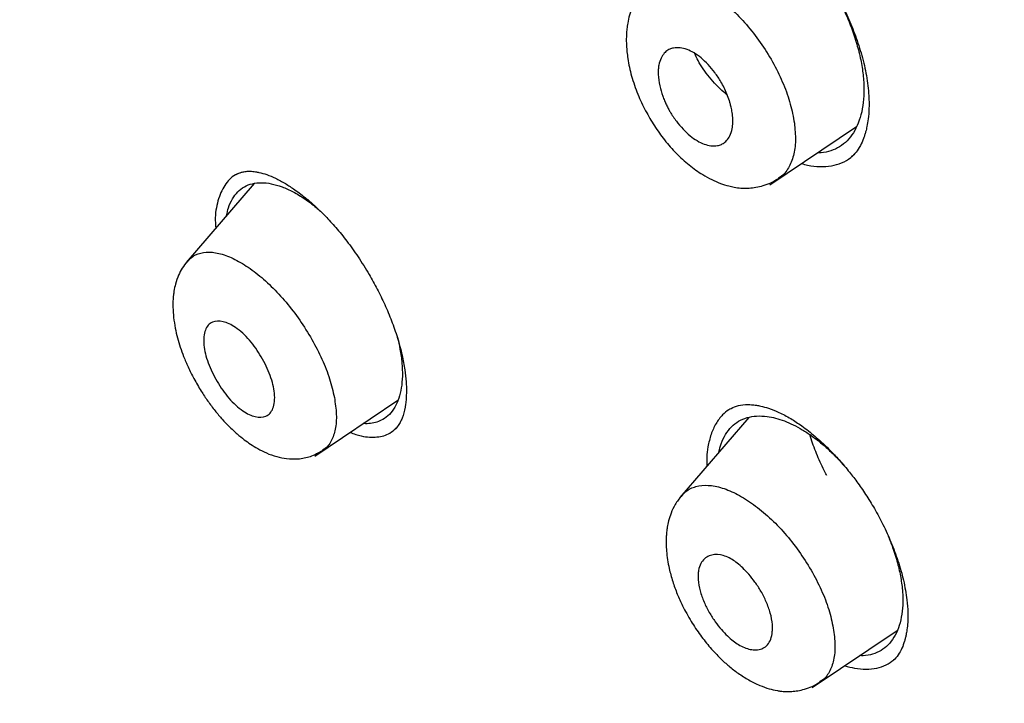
# Model space of a CAD drawing. Header units: millimetres. Extents: x 8 to 1937, y 12 to 2736.
# Tile 28 of 135: x 1412 to 1428, y 724 to 736. Entities that reach past the tile are written whole.
import ezdxf

# ---------------------------------------------------------------- set-up
doc = ezdxf.new("R2010")
doc.units = ezdxf.units.MM

msp = doc.modelspace()

# ---------------------------------------------------------------- linework, layer by layer
at = {"color": 7, "linetype": 'Continuous', "lineweight": 30}
for p, q in [((1424.446, 733.096), (1425.908, 734.078)), ((1425.825, 733.57), (1425.841, 733.585)), ((1425.855, 733.597), (1425.869, 733.611)), ((1415.772, 733.116), (1414.626, 731.787)), ((1416.791, 728.528), (1418.19, 729.468)), ((1424.096, 729.18), (1422.932, 727.83)), ((1418.136, 728.975), (1418.165, 729.002)), ((1425.163, 724.632), (1426.59, 725.591)), ((1426.518, 725.082), (1426.528, 725.092))]:
    msp.add_line(p, q, dxfattribs=at)
for points, knots in [([(1471.828, 722.385), (1471.587, 722.682), (1471.115, 723.262), (1470.402, 724.1), (1469.711, 724.888), (1469.042, 725.629), (1468.399, 726.321), (1467.785, 726.967), (1467.199, 727.569), (1466.64, 728.132), (1466.06, 728.707), (1465.467, 729.285), (1464.866, 729.859), (1464.313, 730.378), (1463.81, 730.844), (1463.356, 731.259), (1462.952, 731.624), (1462.609, 731.931), (1462.324, 732.184), (1462.093, 732.387), (1461.901, 732.556), (1461.748, 732.69), (1461.633, 732.79), (1461.557, 732.857), (1461.505, 732.901), (1461.459, 732.941), (1461.398, 732.994), (1461.267, 733.107), (1461.054, 733.291), (1460.761, 733.541), (1460.428, 733.825), (1460.058, 734.137), (1459.641, 734.485), (1459.174, 734.871), (1458.656, 735.295), (1458.086, 735.756), (1457.47, 736.248), (1456.825, 736.756), (1456.17, 737.266), (1455.521, 737.764), (1454.653, 738.421), (1453.577, 739.22), (1452.301, 740.143), (1451.06, 741.016), (1449.856, 741.842), (1448.689, 742.622), (1447.364, 743.486), (1445.879, 744.427), (1444.233, 745.437), (1442.616, 746.403), (1441.026, 747.335), (1439.459, 748.241), (1437.908, 749.133), (1436.598, 749.876), (1435.525, 750.474), (1434.673, 750.941), (1434.002, 751.303), (1433.512, 751.564), (1433.21, 751.724), (1432.905, 751.884), (1432.597, 752.045), (1432.286, 752.206), (1431.979, 752.363), (1431.696, 752.507), (1431.453, 752.629), (1431.261, 752.725), (1431.117, 752.796), (1431.015, 752.847), (1430.922, 752.893), (1430.81, 752.948), (1430.654, 753.025), (1430.454, 753.123), (1430.21, 753.241), (1429.937, 753.372), (1429.654, 753.506), (1429.374, 753.638), (1429.101, 753.765), (1428.834, 753.888), (1428.437, 754.07), (1427.92, 754.301), (1427.294, 754.574), (1426.701, 754.826), (1426.136, 755.06), (1425.594, 755.278), (1425.079, 755.48), (1424.573, 755.673), (1424.063, 755.863), (1423.522, 756.058), (1422.942, 756.26), (1422.464, 756.42), (1422.11, 756.535), (1421.901, 756.602), (1421.716, 756.66), (1421.553, 756.711), (1421.393, 756.76), (1421.203, 756.817), (1420.963, 756.888), (1420.671, 756.973), (1420.36, 757.06), (1419.977, 757.164), (1419.549, 757.275), (1419.089, 757.387), (1418.68, 757.481), (1418.354, 757.552), (1418.103, 757.604), (1417.914, 757.642), (1417.731, 757.677), (1417.534, 757.713), (1417.309, 757.753), (1417.04, 757.798), (1416.729, 757.846), (1416.386, 757.894), (1416.04, 757.937), (1415.658, 757.978), (1415.253, 758.013), (1414.817, 758.039), (1414.385, 758.055), (1413.958, 758.057), (1413.525, 758.047), (1413.12, 758.024), (1412.798, 757.996), (1412.56, 757.969), (1412.381, 757.945), (1412.201, 757.919), (1412.035, 757.891), (1411.894, 757.866), (1411.764, 757.84), (1411.634, 757.813), (1411.491, 757.781), (1411.353, 757.747), (1411.234, 757.716), (1411.133, 757.689), (1411.028, 757.659), (1410.898, 757.62), (1410.748, 757.572), (1410.591, 757.519), (1410.444, 757.465), (1410.311, 757.414), (1410.194, 757.366), (1410.09, 757.322), (1410.004, 757.284), (1409.923, 757.247), (1409.836, 757.207), (1409.727, 757.154), (1409.595, 757.087), (1409.441, 757.005), (1409.332, 756.943), (1409.274, 756.91)], [0, 0, 0, 0, 0.0126178, 0.0246903, 0.0361619, 0.0470919, 0.0575061, 0.0672458, 0.0765008, 0.0852742, 0.0935702, 0.1036359, 0.1129075, 0.1213935, 0.1291001, 0.1360317, 0.1421912, 0.147581, 0.1516671, 0.1551664, 0.1580797, 0.1604078, 0.1621387, 0.1632955, 0.1638862, 0.1644704, 0.1653927, 0.1666516, 0.1704051, 0.1750368, 0.1799134, 0.1854879, 0.1917592, 0.198727, 0.2065538, 0.2151032, 0.2243744, 0.2342512, 0.2440999, 0.253827, 0.2634353, 0.2830765, 0.3022143, 0.3208518, 0.3389802, 0.3565926, 0.3736834, 0.3991431, 0.4242705, 0.4490596, 0.4735152, 0.4976356, 0.521506, 0.5451857, 0.5581745, 0.5712299, 0.5847084, 0.5893478, 0.5940385, 0.5987806, 0.6035739, 0.6084184, 0.6133139, 0.6179245, 0.6216853, 0.6246907, 0.6269399, 0.628432, 0.6295217, 0.6312801, 0.6337152, 0.6368277, 0.6407025, 0.6451865, 0.6496828, 0.6540898, 0.6584072, 0.6626348, 0.6667724, 0.6773061, 0.6872504, 0.6967626, 0.7058525, 0.7145761, 0.7230397, 0.7309719, 0.7393159, 0.7481288, 0.7576835, 0.7680393, 0.7719282, 0.7754182, 0.7785086, 0.7811991, 0.7836335, 0.786554, 0.7907563, 0.7957828, 0.8012885, 0.8065545, 0.8153052, 0.8232152, 0.8302806, 0.8364875, 0.8401457, 0.8434196, 0.8463834, 0.8497629, 0.8537417, 0.8582054, 0.8639441, 0.8701955, 0.876467, 0.8824306, 0.8906766, 0.8983197, 0.9061069, 0.9142377, 0.921709, 0.9299091, 0.9366796, 0.9396192, 0.9430925, 0.9466169, 0.9496842, 0.9524064, 0.9544834, 0.9569021, 0.9596616, 0.9624983, 0.9647308, 0.9663314, 0.9681738, 0.9705415, 0.9734328, 0.9764433, 0.9791608, 0.9815869, 0.9837267, 0.9856026, 0.9872425, 0.9883417, 0.9898525, 0.9917743, 0.9941064, 0.9968483, 1, 1, 1, 1]), ([(1483.031, 647.847), (1483.135, 648.534), (1483.342, 649.9), (1483.351, 652.18), (1483.21, 654.554), (1482.931, 657.013), (1482.512, 659.791), (1481.927, 662.903), (1481.168, 666.348), (1480.226, 670.256), (1479.104, 674.621), (1477.883, 679.421), (1476.596, 684.273), (1475.157, 689.238), (1473.763, 693.496), (1472.484, 696.998), (1471.409, 699.695), (1470.184, 702.468), (1468.769, 705.326), (1467.214, 708.098), (1465.528, 710.75), (1463.747, 713.24), (1461.784, 715.663), (1459.709, 717.97), (1457.579, 720.154), (1455.066, 722.56), (1452.168, 725.139), (1448.896, 727.837), (1445.633, 730.361), (1442.387, 732.727), (1439.168, 734.925), (1435.986, 736.955), (1432.851, 738.834), (1429.753, 740.623), (1426.666, 742.4), (1423.588, 744.105), (1420.536, 745.681), (1417.534, 747.078), (1414.606, 748.276), (1411.764, 749.276), (1409.024, 750.044), (1406.71, 750.476), (1404.81, 750.619), (1403.288, 750.545), (1401.914, 750.227), (1400.752, 749.609), (1399.853, 748.665), (1399.171, 747.379), (1398.72, 745.821), (1398.605, 744.568), (1398.55, 743.972)], [0, 0, 0, 0, 0.019898, 0.0396, 0.059164, 0.078621, 0.098012, 0.12334, 0.14858, 0.173729, 0.207869, 0.241962, 0.27621, 0.310623, 0.345208, 0.362607, 0.380133, 0.397809, 0.41567, 0.433753, 0.448994, 0.464409, 0.479834, 0.495068, 0.510119, 0.525027, 0.547187, 0.569186, 0.591085, 0.612946, 0.634793, 0.656563, 0.678191, 0.699624, 0.721056, 0.742684, 0.764455, 0.786298, 0.808164, 0.830061, 0.852059, 0.874219, 0.889128, 0.904179, 0.91941, 0.93484, 0.950247, 0.965498, 0.983576, 1, 1, 1, 1]), ([(1480.822, 647.808), (1480.907, 648.357), (1481.077, 649.453), (1481.126, 651.26), (1481.064, 653.148), (1480.896, 655.111), (1480.646, 657.13), (1480.266, 659.588), (1479.714, 662.512), (1478.962, 665.914), (1478.085, 669.526), (1477.101, 673.335), (1476.067, 677.314), (1475.005, 681.314), (1473.864, 685.367), (1472.598, 689.496), (1471.401, 693.015), (1470.335, 695.886), (1469.465, 698.073), (1468.507, 700.298), (1467.445, 702.562), (1466.258, 704.864), (1465.038, 707.002), (1463.81, 708.955), (1462.612, 710.71), (1461.316, 712.444), (1459.78, 714.327), (1457.994, 716.325), (1455.974, 718.411), (1453.773, 720.537), (1451.4, 722.685), (1448.865, 724.841), (1446.321, 726.887), (1443.777, 728.832), (1441.028, 730.835), (1438.085, 732.855), (1434.96, 734.857), (1431.864, 736.72), (1428.791, 738.497), (1425.727, 740.258), (1422.685, 741.937), (1419.683, 743.478), (1416.935, 744.746), (1414.444, 745.769), (1412.2, 746.587), (1410.022, 747.266), (1407.922, 747.784), (1406.033, 748.098), (1404.365, 748.207), (1402.918, 748.122), (1401.732, 747.838), (1400.801, 747.381), (1400.097, 746.799), (1399.527, 746.066), (1399.035, 745.105), (1398.658, 743.89), (1398.421, 742.41), (1398.33, 740.811), (1398.357, 739.123), (1398.482, 737.367), (1398.749, 734.957), (1399.233, 731.849), (1399.997, 728.009), (1400.894, 724.098), (1401.874, 720.145), (1402.887, 716.178), (1403.865, 712.418), (1404.853, 708.832), (1405.865, 705.414), (1406.986, 701.937), (1408.083, 698.831), (1409.12, 696.12), (1410.057, 693.822), (1411.081, 691.487), (1412.194, 689.115), (1413.038, 687.502), (1413.46, 686.695)], [0, 0, 0, 0, 0.011709, 0.0234, 0.035079, 0.046745, 0.058401, 0.070053, 0.08835, 0.106637, 0.124908, 0.145647, 0.166375, 0.187119, 0.207887, 0.228673, 0.249479, 0.259892, 0.270315, 0.28075, 0.291198, 0.301658, 0.31213, 0.319994, 0.327864, 0.335737, 0.343609, 0.354092, 0.364563, 0.37502, 0.38755, 0.400066, 0.41258, 0.425091, 0.437599, 0.45323, 0.468841, 0.484431, 0.499999, 0.515569, 0.531166, 0.546782, 0.562408, 0.574915, 0.587424, 0.599934, 0.612454, 0.624987, 0.635443, 0.645912, 0.656393, 0.664263, 0.672136, 0.680006, 0.687871, 0.698343, 0.708803, 0.71925, 0.729685, 0.740108, 0.750521, 0.771326, 0.792113, 0.81288, 0.833624, 0.854353, 0.875091, 0.892532, 0.909986, 0.927451, 0.944927, 0.955919, 0.966921, 0.977933, 0.988958, 1, 1, 1, 1]), ([(1423.18, 737.883), (1423.222, 737.904), (1423.301, 737.943), (1423.447, 737.968), (1423.593, 737.966), (1423.706, 737.949), (1423.794, 737.929), (1423.869, 737.907), (1423.947, 737.879), (1424.034, 737.843), (1424.133, 737.795), (1424.251, 737.729), (1424.389, 737.641), (1424.549, 737.522), (1424.731, 737.366), (1424.931, 737.169), (1425.124, 736.95), (1425.303, 736.716), (1425.465, 736.475), (1425.621, 736.207), (1425.766, 735.913), (1425.895, 735.598), (1426.002, 735.266), (1426.083, 734.923), (1426.104, 734.704), (1426.115, 734.592)], [0, 0, 0, 0, 0.061527, 0.115478, 0.160851, 0.195913, 0.217487, 0.238336, 0.259103, 0.279857, 0.305473, 0.332832, 0.3657, 0.404121, 0.448124, 0.497703, 0.552796, 0.597689, 0.645587, 0.696601, 0.750946, 0.808606, 0.869463, 0.933324, 1, 1, 1, 1]), ([(1422.943, 737.115), (1422.957, 737.165), (1422.988, 737.281), (1423.067, 737.432), (1423.172, 737.566), (1423.301, 737.668), (1423.449, 737.736), (1423.617, 737.769), (1423.785, 737.767), (1423.947, 737.739), (1424.097, 737.695), (1424.25, 737.631), (1424.405, 737.547), (1424.561, 737.446), (1424.716, 737.327), (1424.868, 737.191), (1425.033, 737.025), (1425.207, 736.824), (1425.382, 736.585), (1425.54, 736.332), (1425.68, 736.07), (1425.799, 735.802), (1425.894, 735.531), (1425.967, 735.264), (1426.014, 735.006), (1426.035, 734.761), (1426.03, 734.531), (1425.998, 734.319), (1425.94, 734.13), (1425.859, 733.966), (1425.753, 733.831), (1425.626, 733.729), (1425.478, 733.662), (1425.35, 733.631), (1425.269, 733.634), (1425.248, 733.635)], [0, 0, 0, 0, 0.026232, 0.059968, 0.092971, 0.12579, 0.158957, 0.191955, 0.225372, 0.250606, 0.275442, 0.30015, 0.325008, 0.34993, 0.37466, 0.399479, 0.424666, 0.457842, 0.490846, 0.524281, 0.557309, 0.590319, 0.623855, 0.657298, 0.69031, 0.723419, 0.75649, 0.78949, 0.82296, 0.856532, 0.889512, 0.922476, 0.955556, 0.988541, 1, 1, 1, 1]), ([(1422.312, 736.367), (1422.34, 736.4), (1422.41, 736.486), (1422.572, 736.557), (1422.785, 736.584), (1423.03, 736.539), (1423.294, 736.427), (1423.566, 736.256), (1423.835, 736.032), (1424.089, 735.76), (1424.32, 735.455), (1424.522, 735.126), (1424.684, 734.787), (1424.804, 734.449), (1424.842, 734.239), (1424.861, 734.134)], [0, 0, 0, 0, 0.049845, 0.12915, 0.208051, 0.286769, 0.366201, 0.445856, 0.525032, 0.603663, 0.682666, 0.761963, 0.841312, 0.920649, 1, 1, 1, 1]), ([(1422.311, 736.379), (1422.274, 736.33), (1422.204, 736.241), (1422.133, 736.092), (1422.085, 735.951), (1422.058, 735.828), (1422.043, 735.72), (1422.036, 735.626), (1422.033, 735.531), (1422.036, 735.433), (1422.044, 735.328), (1422.066, 735.16), (1422.117, 734.922), (1422.22, 734.625), (1422.352, 734.343), (1422.504, 734.084), (1422.677, 733.843), (1422.872, 733.619), (1423.088, 733.423), (1423.291, 733.279), (1423.468, 733.181), (1423.615, 733.117), (1423.739, 733.078), (1423.855, 733.052), (1423.97, 733.037), (1424.094, 733.036), (1424.22, 733.05), (1424.344, 733.08), (1424.473, 733.128), (1424.552, 733.177), (1424.594, 733.202)], [0, 0, 0, 0, 0.043231, 0.079828, 0.109824, 0.138843, 0.15897, 0.178295, 0.197949, 0.218004, 0.239207, 0.261804, 0.319929, 0.380155, 0.435956, 0.488199, 0.541078, 0.595526, 0.65079, 0.706578, 0.742832, 0.77629, 0.807279, 0.82645, 0.85071, 0.88019, 0.9058, 0.934377, 0.965831, 1, 1, 1, 1]), ([(1422.571, 734.95), (1422.571, 734.979), (1422.57, 735.034), (1422.583, 735.13), (1422.613, 735.226), (1422.667, 735.309), (1422.72, 735.354), (1422.763, 735.377), (1422.796, 735.389), (1422.851, 735.403), (1422.936, 735.405), (1423.053, 735.376), (1423.173, 735.318), (1423.294, 735.232), (1423.413, 735.12), (1423.527, 734.984), (1423.616, 734.85), (1423.682, 734.727), (1423.73, 734.62), (1423.759, 734.54), (1423.775, 734.488), (1423.782, 734.463), (1423.79, 734.433), (1423.803, 734.38), (1423.818, 734.301), (1423.827, 734.215), (1423.827, 734.142), (1423.823, 734.088), (1423.811, 734.01), (1423.782, 733.921), (1423.728, 733.84), (1423.676, 733.796), (1423.634, 733.773), (1423.602, 733.761), (1423.546, 733.748), (1423.461, 733.746), (1423.345, 733.775), (1423.225, 733.832), (1423.105, 733.918), (1422.987, 734.029), (1422.872, 734.165), (1422.791, 734.286), (1422.739, 734.379), (1422.708, 734.441), (1422.676, 734.511), (1422.634, 734.619), (1422.588, 734.771), (1422.577, 734.888), (1422.571, 734.95)], [0, 0, 0, 0, 0.019093, 0.037093, 0.07033, 0.099489, 0.124899, 0.135833, 0.146661, 0.157437, 0.189151, 0.219991, 0.249852, 0.279625, 0.310245, 0.342033, 0.374773, 0.394438, 0.415186, 0.437279, 0.440907, 0.445724, 0.451727, 0.458917, 0.476928, 0.499807, 0.512939, 0.525581, 0.537804, 0.571307, 0.600392, 0.624824, 0.635759, 0.646665, 0.657479, 0.689044, 0.71989, 0.749803, 0.77921, 0.809817, 0.84157, 0.874733, 0.885573, 0.897767, 0.911402, 0.926439, 0.960374, 1, 1, 1, 1]), ([(1423.734, 734.605), (1423.714, 734.621), (1423.651, 734.67), (1423.548, 734.772), (1423.431, 734.904), (1423.326, 735.044), (1423.24, 735.181), (1423.2, 735.267), (1423.181, 735.308)], [0, 0, 0, 0, 0.084683, 0.271815, 0.45782, 0.644747, 0.831051, 1, 1, 1, 1]), ([(1426.115, 734.592), (1426.117, 734.518), (1426.121, 734.382), (1426.106, 734.212), (1426.086, 734.085), (1426.064, 733.994), (1426.044, 733.929), (1426.017, 733.851), (1425.971, 733.747), (1425.897, 733.633), (1425.85, 733.587), (1425.826, 733.564)], [0, 0, 0, 0, 0.156011, 0.2865537, 0.3914151, 0.4705872, 0.525289, 0.577983, 0.703628, 0.8488722, 1, 1, 1, 1]), ([(1424.861, 734.134), (1424.871, 734.034), (1424.889, 733.834), (1424.855, 733.577), (1424.767, 733.371), (1424.675, 733.248), (1424.603, 733.213), (1424.591, 733.207)], [0, 0, 0, 0, 0.237792, 0.474741, 0.711756, 0.951576, 1, 1, 1, 1]), ([(1424.98, 733.455), (1425.015, 733.444), (1425.123, 733.41), (1425.293, 733.396), (1425.487, 733.407), (1425.659, 733.461), (1425.775, 733.519), (1425.826, 733.569), (1425.833, 733.577)], [0, 0, 0, 0, 0.1042798, 0.3203656, 0.5353372, 0.7476177, 0.9608628, 1, 1, 1, 1]), ([(1415.604, 733.314), (1415.553, 733.299), (1415.421, 733.26), (1415.268, 733.095), (1415.155, 732.835), (1415.11, 732.583), (1415.123, 732.41), (1415.127, 732.367)], [0, 0, 0, 0, 0.158307, 0.411374, 0.664887, 0.918526, 1, 1, 1, 1]), ([(1415.47, 733.267), (1415.499, 733.282), (1415.551, 733.308), (1415.631, 733.321), (1415.695, 733.323), (1415.748, 733.32), (1415.798, 733.314), (1415.874, 733.3), (1415.983, 733.269), (1416.133, 733.207), (1416.292, 733.121), (1416.468, 733.006), (1416.639, 732.876), (1416.81, 732.726), (1416.976, 732.565), (1417.153, 732.371), (1417.339, 732.142), (1417.527, 731.878), (1417.697, 731.606), (1417.846, 731.336), (1417.973, 731.076), (1418.09, 730.801), (1418.151, 730.617), (1418.183, 730.522)], [0, 0, 0, 0, 0.059583, 0.105834, 0.138572, 0.159399, 0.179778, 0.201731, 0.248355, 0.29672, 0.347474, 0.393967, 0.450366, 0.493505, 0.541079, 0.593126, 0.649618, 0.710563, 0.77605, 0.828181, 0.88288, 0.940144, 1, 1, 1, 1]), ([(1415.31, 732.58), (1415.319, 732.623), (1415.341, 732.728), (1415.404, 732.861), (1415.493, 732.981), (1415.606, 733.066), (1415.739, 733.119), (1415.891, 733.136), (1416.059, 733.117), (1416.24, 733.066), (1416.428, 732.981), (1416.622, 732.862), (1416.775, 732.751), (1416.862, 732.672), (1416.883, 732.652)], [0, 0, 0, 0, 0.066168, 0.157972, 0.247862, 0.337404, 0.42755, 0.517462, 0.608736, 0.699912, 0.789805, 0.880079, 0.969777, 1, 1, 1, 1]), ([(1414.649, 731.795), (1414.668, 731.821), (1414.726, 731.895), (1414.868, 731.953), (1415.064, 731.97), (1415.292, 731.916), (1415.542, 731.796), (1415.802, 731.62), (1416.062, 731.393), (1416.312, 731.122), (1416.543, 730.818), (1416.749, 730.493), (1416.919, 730.158), (1417.051, 729.825), (1417.098, 729.619), (1417.122, 729.515)], [0, 0, 0, 0, 0.042499, 0.122548, 0.202129, 0.281311, 0.361161, 0.441304, 0.521062, 0.600267, 0.679819, 0.75969, 0.839674, 0.919762, 1, 1, 1, 1]), ([(1414.646, 731.806), (1414.617, 731.768), (1414.562, 731.698), (1414.495, 731.568), (1414.45, 731.438), (1414.425, 731.321), (1414.414, 731.236), (1414.406, 731.146), (1414.404, 731.023), (1414.415, 730.861), (1414.442, 730.688), (1414.48, 730.521), (1414.528, 730.362), (1414.587, 730.199), (1414.662, 730.021), (1414.761, 729.825), (1414.872, 729.633), (1414.993, 729.452), (1415.111, 729.293), (1415.231, 729.152), (1415.355, 729.021), (1415.479, 728.905), (1415.6, 728.807), (1415.715, 728.725), (1415.839, 728.648), (1415.987, 728.574), (1416.147, 728.516), (1416.328, 728.479), (1416.52, 728.476), (1416.731, 728.515), (1416.857, 728.587), (1416.924, 728.624)], [0, 0, 0, 0, 0.035296, 0.06565, 0.102013, 0.127587, 0.142956, 0.156742, 0.187084, 0.224293, 0.260949, 0.294678, 0.325639, 0.357255, 0.39298, 0.432901, 0.477136, 0.513242, 0.550498, 0.58498, 0.616373, 0.653358, 0.684785, 0.711421, 0.740991, 0.77568, 0.81634, 0.853163, 0.896138, 0.945284, 1, 1, 1, 1]), ([(1414.926, 730.396), (1414.924, 730.444), (1414.92, 730.54), (1414.947, 730.651), (1414.996, 730.735), (1415.087, 730.802), (1415.241, 730.809), (1415.426, 730.724), (1415.579, 730.601), (1415.733, 730.442), (1415.903, 730.2), (1416.028, 729.935), (1416.093, 729.729), (1416.12, 729.579), (1416.119, 729.443), (1416.093, 729.329), (1416.044, 729.246), (1415.953, 729.179), (1415.799, 729.173), (1415.615, 729.258), (1415.463, 729.38), (1415.309, 729.539), (1415.139, 729.782), (1415.014, 730.047), (1414.947, 730.254), (1414.933, 730.348), (1414.926, 730.396)], [0, 0, 0, 0, 0.034441, 0.06807, 0.100636, 0.132437, 0.193098, 0.250574, 0.282693, 0.314077, 0.375158, 0.437422, 0.468467, 0.499714, 0.534409, 0.56822, 0.601061, 0.632741, 0.693345, 0.750419, 0.782265, 0.813706, 0.875094, 0.937398, 0.968541, 1, 1, 1, 1]), ([(1418.181, 730.529), (1418.197, 730.462), (1418.234, 730.312), (1418.262, 730.092), (1418.27, 729.872), (1418.252, 729.672), (1418.208, 729.496), (1418.141, 729.345), (1418.051, 729.225), (1417.948, 729.146), (1417.84, 729.098), (1417.731, 729.077), (1417.653, 729.071), (1417.609, 729.076), (1417.607, 729.077)], [0, 0, 0, 0, 0.078845, 0.17765, 0.276829, 0.37568, 0.475891, 0.576399, 0.67521, 0.774113, 0.848419, 0.922405, 0.996857, 1, 1, 1, 1]), ([(1418.183, 730.522), (1418.211, 730.423), (1418.265, 730.235), (1418.309, 729.987), (1418.331, 729.785), (1418.336, 729.624), (1418.331, 729.501), (1418.316, 729.357), (1418.293, 729.256), (1418.267, 729.181), (1418.254, 729.147), (1418.231, 729.098), (1418.193, 729.033), (1418.154, 728.993), (1418.132, 728.971)], [0, 0, 0, 0, 0.133722, 0.251597, 0.353816, 0.440559, 0.51202, 0.568389, 0.710694, 0.73382, 0.764393, 0.806448, 0.890721, 1, 1, 1, 1]), ([(1417.122, 729.515), (1417.136, 729.418), (1417.165, 729.223), (1417.146, 728.974), (1417.075, 728.778), (1416.996, 728.664), (1416.93, 728.634), (1416.92, 728.629)], [0, 0, 0, 0, 0.238618, 0.47628, 0.713478, 0.953277, 1, 1, 1, 1]), ([(1423.793, 729.326), (1423.781, 729.32), (1423.729, 729.293), (1423.641, 729.214), (1423.538, 729.08), (1423.456, 728.898), (1423.408, 728.704), (1423.386, 728.522), (1423.386, 728.408), (1423.387, 728.357)], [0, 0, 0, 0, 0.044285, 0.184278, 0.371094, 0.558714, 0.746819, 0.887955, 1, 1, 1, 1]), ([(1423.771, 729.316), (1423.807, 729.335), (1423.875, 729.372), (1424.012, 729.396), (1424.132, 729.395), (1424.219, 729.385), (1424.311, 729.367), (1424.436, 729.333), (1424.605, 729.267), (1424.794, 729.167), (1424.961, 729.056), (1425.096, 728.955), (1425.204, 728.867), (1425.317, 728.767), (1425.448, 728.642), (1425.603, 728.48), (1425.762, 728.294), (1425.918, 728.092), (1426.066, 727.879), (1426.215, 727.637), (1426.359, 727.368), (1426.493, 727.073), (1426.611, 726.759), (1426.707, 726.429), (1426.739, 726.217), (1426.756, 726.108)], [0, 0, 0, 0, 0.061725, 0.120138, 0.15394, 0.181421, 0.20341, 0.241184, 0.288003, 0.338022, 0.383439, 0.41111, 0.436649, 0.461985, 0.493808, 0.532656, 0.578459, 0.61732, 0.659991, 0.70666, 0.757439, 0.812309, 0.871158, 0.933792, 1, 1, 1, 1]), ([(1423.593, 728.596), (1423.604, 728.644), (1423.63, 728.755), (1423.701, 728.897), (1423.799, 729.025), (1423.92, 729.119), (1424.062, 729.181), (1424.224, 729.208), (1424.388, 729.201), (1424.545, 729.171), (1424.692, 729.124), (1424.842, 729.058), (1424.995, 728.974), (1425.15, 728.873), (1425.304, 728.755), (1425.456, 728.62), (1425.59, 728.49), (1425.669, 728.398), (1425.701, 728.362)], [0, 0, 0, 0, 0.058452, 0.134903, 0.209799, 0.28442, 0.359643, 0.434541, 0.510444, 0.567725, 0.624114, 0.680194, 0.736565, 0.792757, 0.848784, 0.905254, 0.962756, 1, 1, 1, 1]), ([(1417.384, 728.927), (1417.449, 728.904), (1417.612, 728.846), (1417.84, 728.841), (1418.041, 728.887), (1418.129, 728.971), (1418.163, 729.004)], [0, 0, 0, 0, 0.203919, 0.514384, 0.812845, 1, 1, 1, 1]), ([(1425.407, 728.203), (1425.398, 728.219), (1425.337, 728.328), (1425.249, 728.534), (1425.161, 728.748), (1425.128, 728.865), (1425.121, 728.889)], [0, 0, 0, 0, 0.070059, 0.481358, 0.891761, 1, 1, 1, 1]), ([(1422.962, 727.848), (1422.985, 727.877), (1423.049, 727.957), (1423.201, 728.023), (1423.407, 728.047), (1423.646, 728.001), (1423.906, 727.89), (1424.176, 727.721), (1424.446, 727.5), (1424.703, 727.233), (1424.94, 726.933), (1425.148, 726.61), (1425.32, 726.276), (1425.45, 725.943), (1425.495, 725.736), (1425.517, 725.633)], [0, 0, 0, 0, 0.045563, 0.125277, 0.204567, 0.283515, 0.363152, 0.443101, 0.522666, 0.601653, 0.680983, 0.760642, 0.840391, 0.920169, 1, 1, 1, 1]), ([(1422.96, 727.859), (1422.924, 727.812), (1422.856, 727.724), (1422.788, 727.578), (1422.746, 727.448), (1422.724, 727.34), (1422.712, 727.253), (1422.701, 727.12), (1422.705, 726.918), (1422.744, 726.664), (1422.81, 726.421), (1422.887, 726.211), (1422.989, 725.985), (1423.118, 725.75), (1423.276, 725.514), (1423.443, 725.303), (1423.604, 725.132), (1423.762, 724.989), (1423.92, 724.867), (1424.095, 724.756), (1424.27, 724.669), (1424.43, 724.612), (1424.548, 724.584), (1424.638, 724.571), (1424.719, 724.564), (1424.816, 724.565), (1424.925, 724.577), (1425.041, 724.604), (1425.167, 724.65), (1425.246, 724.698), (1425.288, 724.723)], [0, 0, 0, 0, 0.042767, 0.079038, 0.108819, 0.132188, 0.149375, 0.164938, 0.217335, 0.277707, 0.321791, 0.364297, 0.403897, 0.458149, 0.508799, 0.557094, 0.604246, 0.63912, 0.677756, 0.720333, 0.763947, 0.801329, 0.832021, 0.844865, 0.861032, 0.884587, 0.90718, 0.934007, 0.965003, 1, 1, 1, 1]), ([(1426.439, 727.183), (1426.465, 727.119), (1426.527, 726.967), (1426.599, 726.731), (1426.656, 726.479), (1426.685, 726.24), (1426.688, 726.017), (1426.665, 725.813), (1426.615, 725.631), (1426.542, 725.474), (1426.444, 725.347), (1426.323, 725.251), (1426.181, 725.191), (1426.06, 725.164), (1425.982, 725.169), (1425.964, 725.17)], [0, 0, 0, 0, 0.060283, 0.144261, 0.226953, 0.309731, 0.392662, 0.475341, 0.559151, 0.643222, 0.725867, 0.808525, 0.891308, 0.97396, 1, 1, 1, 1]), ([(1423.242, 726.449), (1423.241, 726.477), (1423.239, 726.531), (1423.25, 726.625), (1423.282, 726.721), (1423.345, 726.803), (1423.448, 726.868), (1423.603, 726.882), (1423.776, 726.815), (1423.904, 726.726), (1423.998, 726.644), (1424.099, 726.538), (1424.203, 726.406), (1424.305, 726.249), (1424.394, 726.071), (1424.463, 725.88), (1424.492, 725.725), (1424.494, 725.612), (1424.486, 725.515), (1424.457, 725.415), (1424.397, 725.33), (1424.316, 725.279), (1424.222, 725.261), (1424.093, 725.273), (1423.958, 725.327), (1423.828, 725.418), (1423.732, 725.502), (1423.63, 725.609), (1423.525, 725.742), (1423.425, 725.899), (1423.337, 726.075), (1423.268, 726.266), (1423.251, 726.387), (1423.242, 726.449)], [0, 0, 0, 0, 0.018935, 0.037307, 0.072889, 0.106653, 0.138555, 0.196888, 0.248411, 0.270034, 0.294433, 0.321592, 0.351423, 0.384133, 0.419478, 0.457744, 0.498802, 0.517806, 0.536456, 0.572279, 0.606357, 0.638428, 0.668874, 0.697486, 0.749212, 0.771516, 0.796264, 0.823749, 0.853705, 0.886305, 0.921549, 0.959333, 1, 1, 1, 1]), ([(1426.756, 726.108), (1426.763, 726.035), (1426.775, 725.903), (1426.771, 725.738), (1426.758, 725.614), (1426.743, 725.527), (1426.729, 725.464), (1426.708, 725.388), (1426.671, 725.286), (1426.605, 725.168), (1426.556, 725.118), (1426.529, 725.091)], [0, 0, 0, 0, 0.1495678, 0.2746947, 0.3752162, 0.451107, 0.5035454, 0.5541501, 0.6747896, 0.8224631, 1, 1, 1, 1]), ([(1425.517, 725.633), (1425.53, 725.535), (1425.555, 725.339), (1425.531, 725.087), (1425.452, 724.886), (1425.366, 724.767), (1425.297, 724.734), (1425.285, 724.728)], [0, 0, 0, 0, 0.237755, 0.474581, 0.710908, 0.949828, 1, 1, 1, 1]), ([(1425.711, 725), (1425.765, 724.984), (1425.89, 724.949), (1426.07, 724.936), (1426.249, 724.955), (1426.407, 725.006), (1426.493, 725.069), (1426.535, 725.1)], [0, 0, 0, 0, 0.166628, 0.379915, 0.592205, 0.802004, 1, 1, 1, 1])]:
    msp.add_open_spline(points, degree=3, knots=knots, dxfattribs=at)

doc.saveas('drawing.dxf')
